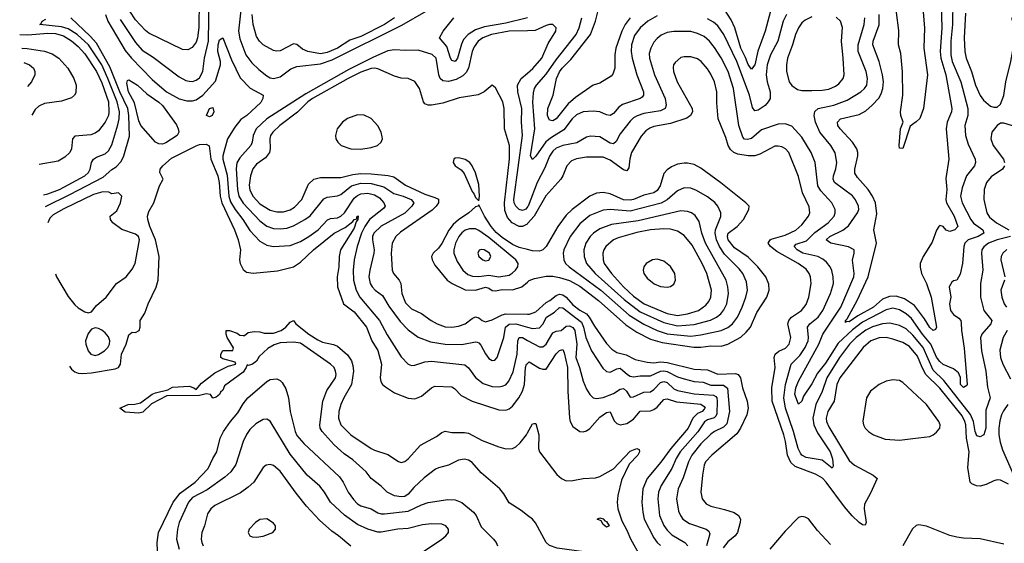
# Model space of a CAD drawing. Header units: inches. Extents: x 1305375 to 1407406, y 744550 to 841633.
# Tile 29 of 256: x 1306982 to 1312833, y 792046 to 795159. Entities that reach past the tile are written whole.
import ezdxf

# ---------------------------------------------------------------- set-up
doc = ezdxf.new("R2010")
doc.units = ezdxf.units.IN
doc.header["$MEASUREMENT"] = 0
doc.layers.add('B3709', color=7, linetype='Continuous')
doc.layers.add('B3719', color=7, linetype='Continuous')

msp = doc.modelspace()

# ---------------------------------------------------------------- linework, layer by layer
at = {"layer": 'B3709', "color": 5}
for points, elevation in [([(1307579.3, 795159.3), (1307670, 795022.7), (1307710, 794978.4), (1307775.4, 794935.4), (1307930, 794819.3), (1307970, 794797.6), (1307990, 794792.3), (1308010, 794791.5), (1308030, 794798.4), (1308050, 794813.5), (1308070.7, 794850), (1308081, 794930), (1308104, 795030), (1308107.5, 795290)], 1260), ([(1308048.9, 795270), (1308046.8, 795113.2), (1308039.4, 795050), (1308030, 795024.7), (1308007, 794993), (1307981, 794979), (1307950, 794980.6), (1307750, 795078), (1307730, 795093.5), (1307670, 795158.4), (1307636, 795210)], 1280), ([(1308301.1, 795250), (1308282.5, 795090), (1308290, 795045.7), (1308325.4, 794950), (1308361.3, 794901.3), (1308402.6, 794862.6), (1308450, 794824.8), (1308470, 794813.6), (1308490, 794809.6), (1308530, 794818.6), (1308593.9, 794866.1), (1308630, 794880.4), (1308770, 794895.7), (1308839.2, 794920.8), (1309253.3, 795126.7), (1309397, 795210)], 1260), ([(1307124.4, 794118), (1307150, 794122.8), (1307219.5, 794150), (1307369.1, 794230), (1307391.2, 794250), (1307401.4, 794270), (1307410, 794310.4), (1307421.7, 794330), (1307438.6, 794341.4), (1307490, 794361.2), (1307510, 794379.7), (1307530, 794414.9), (1307566.1, 794533.9), (1307573.9, 794570), (1307576.1, 794610), (1307560.8, 794670), (1307507, 794810), (1307470, 794889.9), (1307391.1, 795010), (1307324.7, 795070), (1307270, 795104.8), (1307230, 795116.1), (1307101.2, 795130), (1307107.9, 795132.1), (1307116.1, 795150), (1307137.6, 795162.4)], 1260), ([(1307134.8, 794048.9), (1307281, 794119), (1307477.9, 794222.1), (1307530, 794268.6), (1307556.1, 794283.9), (1307584.9, 794315.1), (1307600.8, 794350), (1307634.1, 794465.9), (1307631.8, 794588.2), (1307624.7, 794630), (1307577.7, 794730), (1307518.7, 794878.7), (1307438.4, 795018.4), (1307400.9, 795060.9), (1307287.2, 795170)], 1240), ([(1307491.3, 795190), (1307505.3, 795150), (1307610, 794975.1), (1307646.1, 794930), (1307770, 794802.8), (1307855.4, 794730), (1307930, 794688.7), (1307975.5, 794675.5), (1308010, 794675.8), (1308030, 794681.8), (1308070, 794709.2), (1308145.9, 794794.1), (1308176, 794890), (1308176.4, 794910), (1308159.9, 794970), (1308160.7, 795010), (1308170, 795039.5), (1308190, 795050.8), (1308240.5, 794920.5), (1308293.2, 794813.1), (1308350.9, 794750.9), (1308428.4, 794710), (1308427.4, 794690), (1308414.4, 794665.6), (1308332.2, 794590), (1308295.7, 794564.3), (1308259.8, 794520.2), (1308217.6, 794450), (1308188.9, 794350), (1308190.1, 794329.9), (1308214.8, 794234.8), (1308225, 794110), (1308235.7, 794075.7), (1308261.9, 794030), (1308307.9, 793970), (1308350, 793904.4), (1308410, 793841.9), (1308450, 793818.4), (1308490.1, 793810.1), (1308590, 793816.6), (1308650, 793839.8), (1308700.6, 793870), (1308755, 793910), (1308811.2, 793968.8), (1308830, 793977.3), (1308870, 793981.5), (1308890.5, 793990), (1308913, 794010), (1308970, 794097.8), (1308990, 794114.2), (1309010, 794123.3), (1309050, 794127.9), (1309090, 794118), (1309119.5, 794099.5), (1309147, 794070), (1309154.5, 794050), (1309144.4, 794035.6), (1309060.8, 793970), (1309032.8, 793930), (1309013.4, 793890), (1308987.3, 793810), (1308969.7, 793730.3), (1308963.8, 793670), (1308966.6, 793610), (1308982.4, 793550), (1309004.2, 793510), (1309121.2, 793370), (1309165.9, 793285.9), (1309250, 793154.9), (1309290, 793110.3), (1309310, 793102.7), (1309330, 793104.7), (1309390, 793125.3), (1309430, 793128.3), (1309626.6, 793106.6), (1309648.4, 793088.4), (1309690.9, 793030.9), (1309736, 792996), (1309790, 792978), (1309830, 792975.7), (1309850, 792979), (1309870, 792988.5), (1309888.4, 793010), (1309914.6, 793065.4), (1309938.9, 793170), (1309943.2, 793250), (1309950, 793269), (1309970, 793268.9), (1310000, 793252.3)], 1240), ([(1309209, 795170), (1309150.5, 795130), (1309010, 795057.9), (1308943.2, 795036.7), (1308870.5, 794990), (1308810, 794962.9), (1308770, 794955.4), (1308694, 794970), (1308663.6, 794983.5), (1308630, 795010.2), (1308610, 795015.4), (1308530, 794973), (1308510, 794971.2), (1308490, 794976.2), (1308430, 795009.3), (1308407.7, 795030), (1308390, 795059.5), (1308369.3, 795129.3), (1308362.9, 795190)], 1280), ([(1310000, 795169.5), (1309870, 795138.3), (1309744.2, 795115.8), (1309690, 795097.4), (1309646.7, 795070), (1309619.5, 795040.5), (1309607.1, 795012.9), (1309583.6, 794930), (1309570, 794909.2), (1309550, 794915.7), (1309541.6, 794930), (1309519.9, 794999.9), (1309476.8, 795050), (1309498.2, 795090), (1309562.3, 795170)], 1240), ([(1306982.4, 795069.7), (1307030.8, 795069.2), (1307150, 795078.9), (1307195.7, 795075.7), (1307241.7, 795061.7), (1307290, 795033.3), (1307330, 794999), (1307370, 794955), (1307438, 794850), (1307470, 794783.9), (1307509.1, 794670.9), (1307513, 794610), (1307509.1, 794590), (1307491.2, 794550), (1307450, 794497), (1307430, 794483.3), (1307405.3, 794474.7), (1307310, 794466.4), (1307296.2, 794450), (1307289.9, 794390.1), (1307280.3, 794370), (1307250, 794341.2), (1307210, 794318.4), (1307097.7, 794296.8)], 1280), ([(1310000, 795093), (1309890, 795089.9), (1309785.2, 795070), (1309734.3, 795050), (1309705.6, 795030), (1309682.1, 794997.9), (1309671.1, 794968.9), (1309648.7, 794870), (1309635.4, 794844.6), (1309614.6, 794825.4), (1309576.6, 794803.4), (1309530, 794790.4), (1309495.8, 794795.8), (1309481.7, 794810), (1309472.6, 794830), (1309457.4, 794930), (1309432.3, 794952.3), (1309350, 794976.5), (1309274.9, 794974.9), (1309210, 794979.9), (1309170, 794972.6), (1309084.2, 794935.8), (1308938.4, 794861.6), (1308681.6, 794718.4), (1308450.8, 794570), (1308387.9, 794510), (1308369, 794470), (1308363.5, 794430), (1308355.4, 794410), (1308290, 794337), (1308272.9, 794307.1), (1308268.5, 794271.5), (1308276.8, 794150), (1308285.1, 794110), (1308310, 794067.6), (1308410, 793962.2), (1308451.2, 793931.2), (1308490, 793918), (1308530, 793915.2), (1308570, 793919.6), (1308610, 793933.4), (1308677.1, 793970), (1308707.9, 793992.1), (1308790, 794093.9), (1308810, 794102.6), (1308870, 794110.8), (1308890, 794120.1), (1308953.7, 794170), (1309010, 794187.7), (1309070, 794184.9), (1309145.1, 794165.1), (1309205.7, 794125.7), (1309261.3, 794110), (1309307.7, 794090), (1309324.3, 794070), (1309311.9, 794050), (1309270, 794008.9), (1309130, 793930.9), (1309085.8, 793890), (1309079.4, 793870), (1309079.4, 793850), (1309088.9, 793791.1), (1309087.5, 793770), (1309062.5, 793670), (1309057.3, 793630), (1309065.2, 793590), (1309076.6, 793570), (1309095.2, 793550), (1309138, 793518), (1309174.9, 793454.9), (1309243.4, 793363.4), (1309290, 793314.8), (1309350, 793271.6), (1309424.2, 793244.2), (1309510, 793229.6), (1309610, 793227.9), (1309690, 793243.8), (1309701.2, 793241.2), (1309710, 793238), (1309723.3, 793223.3), (1309750, 793172.2), (1309770, 793144.6), (1309790, 793132), (1309805.1, 793134.9), (1309818.5, 793150), (1309830, 793179.1), (1309858.1, 793270), (1309869.5, 793330), (1309890, 793348.9), (1309930.7, 793350.7), (1310000, 793331.5)], 1260), ([(1306994.3, 794989.9), (1307027.5, 794987.5), (1307130, 794971.3), (1307175.8, 794955.8), (1307215.9, 794930), (1307269.2, 794870), (1307304.3, 794810), (1307317.5, 794770), (1307315.6, 794724.4), (1307308.3, 794710), (1307290, 794694), (1307230, 794673.4), (1307130, 794659.8), (1307095.2, 794644.8), (1307075.1, 794624.9), (1307053.7, 794591.6)], 1320), ([(1307007, 794904.4), (1307041.3, 794890), (1307064.2, 794870), (1307073, 794850), (1307072.8, 794830), (1307052.4, 794790), (1307028.5, 794760.7)], 1340), ([(1310000, 793946.8), (1309996.8, 793943.2), (1309970, 793929.2), (1309950, 793929.2), (1309909.4, 793950), (1309881.7, 793981.7), (1309865.1, 794025.1), (1309863.4, 794070), (1309892.3, 794332.3), (1309892.8, 794410), (1309863, 794510), (1309861.7, 794630), (1309853.8, 794670), (1309810, 794754), (1309790, 794769.2), (1309741.3, 794730), (1309707.4, 794712.6), (1309594.4, 794694.4), (1309496.8, 794663.2), (1309430, 794649.9), (1309410, 794649.9), (1309390, 794658.2), (1309380.8, 794670), (1309357.4, 794750), (1309330, 794790.8), (1309290, 794808.9), (1309250, 794811.4), (1309210, 794822), (1309110, 794866), (1309090, 794869.9), (1309070, 794867.5), (1309010, 794846.4), (1308935.1, 794810), (1308721.7, 794690), (1308694.5, 794670), (1308632.1, 794607.9), (1308528.8, 794530), (1308486.6, 794490), (1308473.5, 794470), (1308467.7, 794450), (1308470.1, 794390), (1308466, 794370), (1308442.4, 794337.6), (1308390, 794298.9), (1308368, 794272), (1308353.6, 794230), (1308345.8, 794174.2), (1308350, 794144.6), (1308370, 794106.9), (1308410, 794064.8), (1308470, 794027.2), (1308510, 794016.9), (1308550, 794015.7), (1308590, 794029), (1308615.5, 794044.5), (1308659.1, 794090), (1308698.3, 794181.7), (1308730, 794211.5), (1308770, 794221.2), (1308890, 794220.5), (1308961.7, 794238.3), (1309010, 794244.6), (1309070, 794243.1), (1309172.2, 794232.2), (1309204.6, 794224.6), (1309274, 794174), (1309390, 794121), (1309450, 794101.9), (1309470.7, 794090.7), (1309470.9, 794069.1), (1309457.9, 794050), (1309432.8, 794027.2), (1309244.2, 793895.8), (1309216.6, 793870), (1309195.5, 793830), (1309189.6, 793770), (1309196.1, 793670), (1309204.3, 793650), (1309236.8, 793610), (1309247.1, 793590), (1309252.1, 793530), (1309275.1, 793475.2), (1309310, 793440.2), (1309370, 793412.6), (1309426.7, 793370), (1309462.3, 793350), (1309510, 793333.3), (1309550, 793330.1), (1309590, 793336), (1309630, 793350.1), (1309670, 793382.8), (1309690, 793392.8), (1309710, 793387), (1309730, 793370.2), (1309750, 793363.2), (1309790, 793373.8), (1309850, 793404.7), (1309870, 793410.1), (1310000, 793408.9)], 1280), ([(1310000, 794045.7), (1309990, 794031.2), (1309970, 794023.9), (1309950, 794031.1), (1309930, 794049.2), (1309920.3, 794070), (1309919, 794090), (1309970.6, 794470), (1309964.8, 794550), (1309965.8, 794630), (1309942.8, 794730), (1309940.7, 794770), (1309962, 794810), (1310000, 794841.7)], 1260), ([(1307279, 793098), (1307290, 793081.2), (1307310, 793065), (1307330, 793057.4), (1307355.1, 793055.1), (1307410, 793059.9), (1307550, 793083.3), (1307569.5, 793090.5), (1307580.8, 793110), (1307586.7, 793170), (1307614.5, 793230), (1307630, 793285.3), (1307650, 793301.3), (1307670, 793298.9), (1307691.8, 793310), (1307698.4, 793330), (1307698.4, 793370), (1307726.6, 793413.4), (1307745.6, 793470), (1307792.5, 793567.5), (1307805.3, 793610), (1307812, 793750), (1307788.9, 793848.9), (1307755.3, 793930), (1307743.5, 793970), (1307742.7, 793990), (1307750, 794018.8), (1307778.7, 794070), (1307813.2, 794170), (1307835.1, 794210), (1307815.3, 794250), (1307816.5, 794270), (1307831.9, 794290), (1307884.9, 794335.1), (1308030, 794408.8), (1308050, 794415.9), (1308090, 794418.4), (1308108.9, 794408.9), (1308118.3, 794330), (1308158.8, 794230), (1308166.8, 794190), (1308173.1, 794110), (1308183.6, 794070), (1308259.1, 793910), (1308281.3, 793850), (1308294.4, 793790), (1308289.4, 793730), (1308292.2, 793710), (1308310, 793673.7), (1308330, 793658.5), (1308370, 793651.2), (1308514.4, 793665.6), (1308610, 793690.1), (1308650, 793717.5), (1308728.9, 793791.1), (1308850, 793889.2), (1308916.9, 793923.1), (1308961.8, 793958.2), (1308970, 793971), (1308984.9, 793975.1), (1308986.5, 793986.5), (1308992.8, 793992.8), (1308992.2, 793970), (1308982.3, 793957.7), (1308970, 793918.5), (1308888.8, 793790), (1308879.7, 793750), (1308877.8, 793690), (1308869, 793629), (1308870.7, 793570.7), (1308906.4, 793470), (1308970, 793421.5), (1309043.8, 793330), (1309074, 793250), (1309111.3, 793191.3), (1309131.5, 793110), (1309124.7, 793030), (1309127.4, 793007.4), (1309138.2, 792990), (1309155, 792975), (1309210, 792940.1), (1309290, 792907.8), (1309330, 792904.1), (1309370, 792919.7), (1309429.9, 792970.1), (1309450, 792979.3), (1309550, 792976.6), (1309566.1, 792966.1), (1309605.3, 792925.3), (1309670, 792891.6), (1309830, 792840.1), (1309870, 792837.5), (1309890, 792845.3), (1309910, 792861.5), (1309947.3, 792910), (1309969.4, 792950), (1309981, 792990), (1309986.9, 793090), (1309994.2, 793110), (1310000, 793115.4)], 1220), ([(1307476.1, 794136.1), (1307421.2, 794118.8), (1307245.1, 794034.9), (1307180.8, 793999.2), (1307160.7, 793979.4), (1307149.6, 793951.3)], 1240), ([(1307195.7, 793647.5), (1307201.7, 793630), (1307270, 793512.7), (1307310, 793463.1), (1307330, 793444.9), (1307370, 793421.6), (1307390, 793416.3), (1307410, 793422.8), (1307439.7, 793460.3), (1307495.3, 793510), (1307557.7, 793590), (1307614.5, 793630), (1307650, 793675.3), (1307667.8, 793710), (1307693.7, 793850), (1307688.6, 793870), (1307670, 793884.4), (1307590, 793911.3), (1307536, 793950), (1307521.6, 793970), (1307519.5, 793990), (1307558.7, 794021.3), (1307581.3, 794070), (1307588.7, 794110), (1307570, 794128.7), (1307530, 794122.7), (1307512.8, 794132.8), (1307476.1, 794136.1)], 1240), ([(1310000, 793791.7), (1309950, 793804), (1309910, 793821.4), (1309850, 793864), (1309814, 793894), (1309784.2, 793930), (1309744.3, 793990), (1309710, 794058), (1309704.7, 794050), (1309690, 794046), (1309650.2, 794010), (1309590, 793969.1), (1309558.3, 793941.7), (1309532.8, 793907.2), (1309490, 793827.7), (1309470, 793799.5), (1309438.5, 793770), (1309429.1, 793750), (1309432.9, 793730), (1309450, 793698.3), (1309522.7, 793610), (1309551.3, 793590), (1309630, 793553.4), (1309690, 793550.4), (1309750, 793568.9), (1309770, 793562.8), (1309790, 793549.6), (1309810, 793546.5), (1309850, 793555.4), (1309910, 793553), (1309966.6, 793570), (1310000, 793598.9)], 1320), ([(1310000, 792211.1), (1309961.5, 792241.5), (1309890, 792285.9), (1309860, 792340), (1309835.4, 792370), (1309723.7, 792463.7), (1309670, 792525.4), (1309650, 792539.1), (1309625.5, 792545.5), (1309590, 792540.4), (1309530.6, 792509.4), (1309470, 792494.6), (1309453.9, 792486.1), (1309385.9, 792434.1), (1309323.5, 792376.5), (1309290, 792338.1), (1309270, 792324.5), (1309250, 792322.2), (1309208.8, 792328.8), (1309164.9, 792350), (1309130, 792384.5), (1309070.6, 792430), (1309040.7, 792470), (1308961.4, 792541.4), (1308910, 792578.3), (1308850, 792631.7), (1308779, 792710), (1308768.2, 792730), (1308764.9, 792750), (1308784.3, 792890), (1308806.5, 792953.5), (1308858.5, 793030), (1308862.3, 793050), (1308858.5, 793070), (1308850.9, 793090), (1308829.7, 793110), (1308650, 793234.8), (1308610, 793241.8), (1308530, 793238), (1308494.6, 793225.4), (1308456.3, 793203.7), (1308404.5, 793155.5), (1308390, 793128.6), (1308365.5, 793110), (1308342.2, 793102.3), (1308334, 793106), (1308328.5, 793090), (1308310, 793063.7), (1308198.8, 792981.2), (1308190, 792955.3), (1308176.1, 792943.9), (1308170, 792929.5), (1308150, 792914), (1308130, 792908.7), (1308115.3, 792930), (1308090, 792933.6), (1308050, 792925.2), (1307856.7, 792923.3), (1307765.7, 792874.3), (1307714, 792826), (1307690, 792819.2), (1307610, 792825.6), (1307578, 792850), (1307626, 792870), (1307667.5, 792872.5), (1307700, 792880), (1307770, 792932), (1307790, 792941.2), (1307862.9, 792957.1), (1307890, 792974.7), (1307990, 792979.6), (1308018, 792970), (1308030, 792961), (1308062, 792998), (1308141.4, 793058.5), (1308222, 793098), (1308266, 793110), (1308262, 793122), (1308190, 793142), (1308178, 793150), (1308178, 793170), (1308190, 793191.3), (1308248, 793192), (1308252.9, 793207.1), (1308215.1, 793270), (1308209, 793290), (1308209.4, 793310.6), (1308230, 793310.6), (1308274.9, 793294.9), (1308290, 793284), (1308310, 793281), (1308318, 793282), (1308340.4, 793299.6), (1308374.6, 793305.4), (1308410, 793302.8), (1308434.9, 793294.9), (1308490, 793295.6), (1308535.1, 793310), (1308564.7, 793330), (1308590, 793360.5), (1308610, 793370.7), (1308623.8, 793350), (1308699.5, 793290), (1308754.4, 793254.4), (1308781.5, 793241.5), (1308847.6, 793227.6), (1308870, 793217.4), (1308930, 793166.6), (1308954, 793130), (1308962.7, 793102.7), (1308965.7, 793070), (1308954.6, 792990), (1308907.7, 792910), (1308889.6, 792870), (1308878.4, 792830), (1308877.2, 792790), (1308890.1, 792750.1), (1308950.8, 792690.8), (1309070, 792609.6), (1309090, 792598.6), (1309170, 792574.3), (1309232.4, 792532.4), (1309250, 792526.7), (1309270, 792532.5), (1309290, 792548.6), (1309364, 792630), (1309459.1, 792680.8), (1309490, 792704.6), (1309510, 792711.4), (1309550, 792704), (1309624.7, 792704.7), (1309650, 792699.7), (1309730, 792657.1), (1309830, 792619.6), (1309870, 792608), (1309910, 792609.5), (1309930, 792619.2), (1309956.7, 792643.3), (1309993.4, 792690), (1310000, 792702)], 1180), ([(1307803.9, 791950), (1307799.2, 792050), (1307808, 792110), (1307894.9, 792290), (1307936.6, 792343.4), (1308025.8, 792410), (1308103, 792490), (1308129.5, 792550), (1308154, 792590), (1308173, 792670), (1308192.7, 792710), (1308234.1, 792770), (1308279.4, 792820.6), (1308310, 792874.5), (1308337.3, 792910), (1308450, 793007.8), (1308470, 793019.9), (1308510, 793023.2), (1308530, 793014.2), (1308542.2, 793002.2), (1308563.9, 792963.9), (1308579, 792910), (1308589.4, 792830), (1308619.7, 792710), (1308630, 792686.5), (1308670, 792639.2), (1308881.7, 792441.7), (1308904.4, 792410), (1308934.3, 792350), (1308965.9, 792305.9), (1308990, 792280.9), (1309010, 792269.1), (1309071.6, 792251.6), (1309110, 792227.6), (1309130, 792220.5), (1309150, 792220.1), (1309290, 792236.3), (1309370, 792274.6), (1309410, 792288.3), (1309527, 792307), (1309570, 792303.7), (1309610, 792287.4), (1309679.8, 792230), (1309694.3, 792210), (1309723.8, 792143.8), (1309798.3, 792070), (1309814, 792050), (1309820.5, 792030)], 1220), ([(1309382.7, 791997.3), (1309489.7, 792070), (1309514.3, 792090), (1309529.7, 792110), (1309531, 792130), (1309515.1, 792150), (1309490, 792160.3), (1309430, 792161.1), (1309375.8, 792155.8), (1309290, 792134.3), (1309229.5, 792130.5), (1309130, 792111.9), (1309110, 792111.9), (1309051.5, 792130), (1308990, 792157), (1308912.8, 792212.8), (1308830, 792289.8), (1308793.3, 792350), (1308765.2, 792385.2), (1308690, 792450.8), (1308590, 792575), (1308470, 792771.5), (1308450, 792783), (1308430, 792781.7), (1308384.7, 792755.3), (1308350, 792722), (1308330, 792692.4), (1308309.4, 792650), (1308266.8, 792513.2), (1308237.2, 792470), (1308201.1, 792438.9), (1308096.3, 792363.7), (1308010, 792317.3), (1307986.1, 792290), (1307930.1, 792170), (1307919.8, 792130), (1307913.2, 792070), (1307929.4, 792010)], 1240), ([(1308950, 792027.8), (1308877.6, 792090), (1308837.4, 792117.4), (1308764, 792184), (1308687.2, 792267.2), (1308624.3, 792344.3), (1308530, 792474.2), (1308490, 792508.3), (1308470, 792514.7), (1308447.7, 792510), (1308430, 792496.2), (1308374.4, 792410), (1308340.5, 792379.5), (1308293.5, 792346.5), (1308142.8, 792270), (1308118.5, 792250), (1308098.3, 792221.7), (1308079.7, 792150), (1308063.8, 792110), (1308060.2, 792070), (1308064.3, 792050), (1308073.4, 792030)], 1260)]:
    msp.add_lwpolyline(points, dxfattribs=dict(at, elevation=elevation))
for points, elevation in [([(1307830, 794418.7), (1307810, 794420.4), (1307790, 794430.3), (1307701.6, 794530), (1307690, 794556.8), (1307664, 794664), (1307628, 794730), (1307618, 794782), (1307622.2, 794797.8), (1307630, 794801.1), (1307682.4, 794770), (1307738.1, 794718.1), (1307810, 794668.8), (1307830, 794649.3), (1307913.4, 794533.4), (1307924.9, 794510), (1307927.7, 794490), (1307918.1, 794470), (1307850, 794427.3)], 1220), ([(1308110, 794580.8), (1308091.6, 794590), (1308110, 794630.3), (1308130, 794636), (1308135.8, 794610), (1308125.3, 794590)], 1220), ([(1308990, 794593.6), (1308930, 794571.9), (1308901.1, 794550), (1308869, 794510), (1308858.3, 794470), (1308861.7, 794450), (1308871.8, 794430), (1308892.7, 794410), (1308950, 794390.2), (1309010, 794388.3), (1309070, 794398.3), (1309109, 794411), (1309131.1, 794430), (1309138, 794450), (1309136.8, 794463.2), (1309129.8, 794490), (1309110, 794527.8), (1309070, 794571.1), (1309030, 794591.9)], 1320), ([(1309590, 794337), (1309570, 794335.1), (1309562.8, 794330), (1309557.3, 794310), (1309570.7, 794290), (1309605.1, 794265.1), (1309623.7, 794243.7), (1309670, 794136.3), (1309682.3, 794122.3), (1309690, 794101), (1309710, 794082), (1309715.1, 794110), (1309710, 794178), (1309690, 794249), (1309670, 794289.3), (1309657, 794310), (1309630, 794327)], 1320), ([(1309655.8, 793915.8), (1309630, 793906.9), (1309610, 793892.4), (1309591.7, 793870), (1309572.7, 793830), (1309561.3, 793790), (1309561.6, 793770), (1309581.5, 793721.5), (1309614.8, 793670), (1309644.7, 793644.7), (1309673.3, 793633.3), (1309710, 793631.3), (1309770, 793638.9), (1309830, 793629.3), (1309890, 793640.1), (1309909.1, 793650.9), (1309929, 793670), (1309942.3, 793690), (1309943.7, 793710), (1309929.9, 793730), (1309770, 793864.2), (1309710, 793906.2), (1309690, 793914.6)], 1340), ([(1309727.6, 793792.4), (1309711.7, 793788.3), (1309704.4, 793770), (1309710.3, 793750), (1309733.4, 793730), (1309750, 793725.5), (1309770, 793728.6), (1309781.8, 793750), (1309773.6, 793770), (1309742.7, 793790)], 1360), ([(1307430, 793327.3), (1307410, 793318), (1307390, 793292.3), (1307374, 793250), (1307374.9, 793230), (1307389.1, 793190), (1307404.9, 793170), (1307430, 793162.4), (1307450, 793167.2), (1307486.3, 793190), (1307506.9, 793210), (1307516.5, 793230), (1307517.4, 793250), (1307510, 793273.3), (1307490, 793296.3), (1307470, 793313.3), (1307450, 793323.6)], 1240), ([(1308450, 792191.2), (1308410, 792186.3), (1308383, 792170), (1308345.5, 792130), (1308340.7, 792110), (1308350.5, 792090.5), (1308364.4, 792084.4), (1308390, 792082.6), (1308430, 792088.2), (1308487, 792110), (1308502, 792130), (1308502, 792150), (1308490, 792166)], 1280)]:
    msp.add_lwpolyline(points, close=True, dxfattribs=dict(at, elevation=elevation))
at = {"layer": 'B3719', "color": 5}
for points, elevation in [([(1312347.2, 795250), (1312358.6, 795110), (1312354.6, 794990), (1312376.6, 794830), (1312351.7, 794630), (1312330, 794572.2), (1312310, 794551.9), (1312273.7, 794526.3), (1312230, 794393.2), (1312210, 794395.3), (1312207.7, 794410), (1312216.8, 794510), (1312232.6, 794550), (1312217.7, 794590), (1312215.2, 794610), (1312229.4, 794710.6), (1312228.4, 794848.4), (1312217.1, 794957.1), (1312204.6, 795010), (1312206.2, 795093.8), (1312179.1, 795310)], 1180), ([(1312527.6, 795272.4), (1312524.1, 795130), (1312514.8, 795030), (1312514.8, 794950), (1312523.4, 794910), (1312574.1, 794790), (1312616.8, 794630), (1312615.4, 794590), (1312598.6, 794530), (1312601.3, 794470), (1312618.1, 794418.1), (1312659.4, 794330), (1312661.7, 794310), (1312655.5, 794290), (1312607.3, 794230), (1312581.8, 794158.2), (1312572.8, 794110), (1312582.9, 794070), (1312634.6, 793970), (1312650, 793949.2), (1312705.9, 793910), (1312711.8, 793890), (1312676.5, 793870), (1312618.9, 793850), (1312598.6, 793830), (1312593.2, 793810), (1312585, 793710), (1312570, 793645.6), (1312550, 793609.3), (1312530, 793606), (1312520.9, 793599.1), (1312505.3, 793570), (1312515.5, 793510), (1312508.1, 793470), (1312512.6, 793430), (1312530, 793405.5), (1312563.2, 793383.2), (1312573.5, 793370), (1312576.8, 793356.8), (1312579.4, 793310), (1312595.1, 793204.9), (1312613.1, 792990), (1312610, 792983.5), (1312590, 792971), (1312572.1, 792990), (1312572, 793032), (1312559.7, 793059.7), (1312530, 793083.5), (1312470, 793108.4), (1312450, 793126.6), (1312430, 793151.7), (1312396, 793230), (1312346.4, 793290), (1312282.1, 793382.1), (1312250, 793409.5), (1312210, 793433.9), (1312170, 793443.2), (1312130, 793433), (1311990, 793360.9), (1311930, 793315), (1311845.3, 793234.7), (1311770, 793117.1), (1311722.9, 793057.1), (1311690, 792993.8), (1311639.3, 792920.7), (1311629, 792891), (1311610, 792873.6), (1311589, 792930), (1311593.6, 792970), (1311609.9, 793010), (1311730.6, 793229.4), (1311754.9, 793290), (1311861.7, 793450), (1311939.6, 793630), (1311941.6, 793650), (1311930.6, 793729.4), (1311941.4, 793770), (1311940.5, 793790), (1311908, 793808), (1311802.9, 793830), (1311773.5, 793850), (1311795.3, 793870), (1311873.3, 793906.7), (1311906.7, 793933.3), (1311960.4, 794010), (1311968.7, 794030), (1311966.6, 794050), (1311948.5, 794088.5), (1311930, 794112.2), (1311824.7, 794190), (1311816.1, 794210), (1311818.1, 794230), (1311832.2, 794272.2), (1311837.9, 794310), (1311827.6, 794367.6), (1311802.7, 794410), (1311737.5, 794490), (1311711.1, 794550), (1311702.2, 794590), (1311707, 794613), (1311727.3, 794630), (1311819.7, 794650), (1311900, 794680), (1311980.7, 794730), (1312002.9, 794750), (1312016.5, 794770), (1312020.2, 794810), (1312011.4, 794850), (1311963.9, 794970), (1311964.7, 795010), (1312000.4, 795130), (1312003.1, 795170)], 1240), ([(1312458.4, 795250), (1312460.9, 795110), (1312451.2, 794970), (1312456.5, 794930), (1312485.7, 794830), (1312521.3, 794630), (1312519.1, 794610), (1312494, 794550), (1312488.2, 794510), (1312502.3, 794330), (1312485.5, 794214.5), (1312490.4, 794150), (1312485.7, 794090), (1312490.1, 794070), (1312535.2, 793990), (1312556.8, 793930), (1312539.7, 793910), (1312510, 793899.1), (1312488.2, 793908.2), (1312470, 793928.5), (1312450, 793934.6), (1312443.1, 793930), (1312430, 793907.3), (1312403.4, 793836.6), (1312350.6, 793750), (1312333.3, 793710), (1312332, 793688), (1312339.9, 793650), (1312370.1, 793590.1), (1312397.3, 793510), (1312429.1, 793330.9), (1312423.9, 793316.1), (1312410, 793311), (1312390, 793328.4), (1312359.5, 793379.5), (1312298.9, 793458.9), (1312239.6, 793499.6), (1312190, 793514.3), (1312150, 793512.4), (1312110, 793497.4), (1312054.7, 793450), (1311961.7, 793398.3), (1311910, 793361.6), (1311894.8, 793365.2), (1311890, 793358), (1311889.4, 793370), (1311899.6, 793380.4), (1311959.1, 793490), (1312023.8, 793630), (1312072.8, 793830), (1312057.7, 793910), (1312074.6, 794005.4), (1312067, 794070), (1312050.3, 794110), (1312023.9, 794150), (1311959.9, 794219.9), (1311945.6, 794245.6), (1311943.9, 794270), (1311962.1, 794350), (1311962.5, 794370), (1311956.7, 794390), (1311931.2, 794430), (1311857.3, 794510), (1311844, 794530), (1311840.7, 794550), (1311859.7, 794570), (1311970, 794595.9), (1312010, 794617.6), (1312048.5, 794650), (1312087.1, 794692.9), (1312101.8, 794718.2), (1312112, 794750), (1312114, 794790), (1312109.5, 794830), (1312089, 794910), (1312051.6, 795010), (1312053.1, 795030), (1312090, 795128.5), (1312089.6, 795190)], 1220), ([(1310610, 795169.9), (1310580.8, 795130), (1310560.6, 795090), (1310524.2, 794990), (1310518.2, 794950), (1310518, 794870), (1310505.8, 794834.2), (1310497.1, 794822.9), (1310430, 794781.4), (1310390, 794768.9), (1310284, 794696), (1310241.6, 794658.4), (1310170, 794569.9), (1310150, 794556.8), (1310130, 794562.3), (1310119.5, 794590), (1310120.6, 794630), (1310151.9, 794710), (1310172, 794810), (1310190, 794848.7), (1310205.9, 794870), (1310257.8, 794922.2), (1310373.7, 795070), (1310403.9, 795150), (1310424.2, 795230)], 1220), ([(1311443.1, 795210), (1311411.6, 795090), (1311368.7, 794971.3), (1311350, 794889.7), (1311330, 794863.8), (1311310, 794891.7), (1311294.5, 794934.5), (1311266.6, 794990), (1311230.9, 795110.9), (1311210, 795158.3), (1311170, 795219.1)], 1220), ([(1312602.8, 795197.2), (1312593.5, 795050), (1312599.1, 794970), (1312606.9, 794930), (1312637.6, 794850), (1312661.6, 794770), (1312690, 794707.9), (1312710, 794680.2), (1312750, 794645.5), (1312770, 794638.3), (1312790, 794639.5), (1312810, 794657.1), (1312830, 794707.7), (1312842.6, 794790), (1312871.9, 794910), (1312892.6, 795030), (1312888.2, 795130), (1312877.9, 795170)], 1260), ([(1310770, 795181.6), (1310715, 795150), (1310669.5, 795110), (1310635.8, 795064.2), (1310617.1, 795010), (1310615.5, 794970), (1310621.3, 794930), (1310649.6, 794830), (1310688.1, 794730), (1310689.3, 794710), (1310681, 794699), (1310670, 794689.3), (1310565, 794655), (1310541.7, 794638.3), (1310510, 794600.3), (1310490, 794589.8), (1310470, 794593), (1310430, 794609.9), (1310390, 794614), (1310330, 794609.9), (1310290, 794592.9), (1310264.4, 794570), (1310215.5, 794504.5), (1310141.9, 794458.1), (1310108.4, 794431.6), (1310050, 794347.5), (1310030, 794327.4), (1310018.4, 794350), (1310042.5, 794510), (1310032.1, 794667.9), (1310035.4, 794724.6), (1310041.2, 794750), (1310053.6, 794770), (1310110, 794834.1), (1310170, 794919.6), (1310288, 795070), (1310307.5, 795110), (1310322.3, 795170)], 1240), ([(1311539.3, 795190), (1311518.8, 795150), (1311486.4, 795030), (1311444, 794950), (1311423.1, 794890), (1311417.6, 794830), (1311423.9, 794790), (1311441.8, 794730), (1311440.8, 794690), (1311430.5, 794669.5), (1311411.9, 794648.1), (1311370, 794621.7), (1311350, 794617.6), (1311335.7, 794635.7), (1311318, 794710), (1311244.4, 794910), (1311166.9, 795070), (1311130, 795123), (1311104.5, 795144.5), (1311070, 795164.6)], 1240), ([(1311690, 795176.1), (1311650, 795156.8), (1311630, 795139.4), (1311610.1, 795110), (1311591.9, 795070), (1311575, 795010), (1311543.9, 794930), (1311538.6, 794890), (1311539.4, 794850), (1311554.7, 794790), (1311570, 794767.4), (1311604, 794744), (1311630, 794738.4), (1311690, 794737.4), (1311750, 794739), (1311790, 794746.1), (1311830, 794762.8), (1311850, 794776.9), (1311874.8, 794810), (1311880.7, 794830), (1311876.3, 794930), (1311865.7, 795030), (1311872.1, 795112.1), (1311859.7, 795150), (1311833.6, 795173.6)], 1260), ([(1310000, 794841.7), (1310031.8, 794868.2), (1310084.4, 794930), (1310123.2, 795016.8), (1310168.3, 795090), (1310170.7, 795110.7), (1310150, 795129.6), (1310130, 795129.8), (1310110, 795123.5), (1310045.7, 795094.3), (1310000, 795093)], 1260), ([(1312870.2, 793870), (1312790, 793849.9), (1312739.4, 793830), (1312711.2, 793808.8), (1312700.1, 793790), (1312696.8, 793770), (1312705.1, 793670), (1312691.5, 793590), (1312692.2, 793510), (1312711.6, 793430), (1312758, 793370), (1312753.7, 793350), (1312698.3, 793290), (1312691.9, 793268.1), (1312697.2, 793190), (1312722.9, 793070), (1312733, 792973), (1312748.1, 792910), (1312723.1, 792836.9), (1312723.3, 792730), (1312711.8, 792690), (1312690, 792677.7), (1312670, 792684.1), (1312659.9, 792710), (1312650.6, 792770), (1312632.1, 792812.1), (1312474.1, 793014.1), (1312410, 793075), (1312350.5, 793210), (1312290, 793282.2), (1312250, 793320.4), (1312210, 793340.9), (1312153.6, 793353.6), (1312110, 793351.4), (1312050, 793332.8), (1312010, 793313.4), (1311952.7, 793270), (1311913.5, 793230), (1311853.4, 793150), (1311778.1, 793030), (1311751.5, 792948.5), (1311712.4, 792870), (1311695.7, 792790), (1311701, 792750), (1311723.1, 792703.1), (1311797.5, 792590), (1311812.7, 792547.3), (1311815.6, 792504.4), (1311810, 792492), (1311750, 792539.3), (1311655.2, 792555.2), (1311630.6, 792570), (1311621.8, 792581.8), (1311608.6, 792608.6), (1311581, 792710), (1311532.2, 792850), (1311522.7, 792910), (1311531.8, 792990), (1311567.1, 793110), (1311617.2, 793162.8), (1311650.3, 793210), (1311666.9, 793250), (1311669.4, 793269.4), (1311663.4, 793330), (1311677, 793350), (1311726.6, 793390), (1311754.1, 793430), (1311800.4, 793530), (1311817.2, 793590), (1311816.8, 793630), (1311808.2, 793668.2), (1311797.8, 793690), (1311776.8, 793716.8), (1311754.6, 793734.6), (1311724.4, 793750), (1311635.7, 793770), (1311602.2, 793790), (1311584.5, 793810), (1311596.4, 793823.5), (1311656.6, 793843.4), (1311707.3, 793892.7), (1311785.7, 793950), (1311821.5, 793990), (1311828.6, 794010), (1311828.5, 794030), (1311808.5, 794070), (1311741.9, 794141.9), (1311725, 794170), (1311708.7, 794308.7), (1311685.4, 794370), (1311630, 794461.2), (1311570, 794525.6), (1311530, 794540.3), (1311490, 794537.3), (1311390, 794503.9), (1311330, 794452.7), (1311306.6, 794446.6), (1311290, 794449.3), (1311280.1, 794460.1), (1311254.8, 794530), (1311224, 794750), (1311193, 794850), (1311150, 794932.4), (1311110, 794993.8), (1311081.6, 795030), (1311050, 795058.6), (1311010, 795077.5), (1310970, 795088), (1310870, 795088.3), (1310830, 795082.5), (1310793.9, 795066.1), (1310770, 795047.7), (1310750, 795025.7), (1310731.7, 794990), (1310723.3, 794956.7), (1310723.6, 794930), (1310754.3, 794830), (1310816.9, 794690), (1310824.3, 794650), (1310817.4, 794630), (1310790, 794616.6), (1310690, 794600.6), (1310652.2, 794587.8), (1310630, 794575), (1310610, 794556.2), (1310550, 794480.7), (1310526.1, 794433.9), (1310510, 794421), (1310490, 794425.2), (1310430, 794462), (1310373.6, 794466.4), (1310350, 794459.4), (1310293.4, 794426.6), (1310209.4, 794410.6), (1310170, 794394.4), (1310150, 794377.2), (1310130, 794347.7), (1310102.5, 794277.5), (1310056.2, 794190), (1310003, 794050), (1310000, 794045.7)], 1260), ([(1312856.8, 792396.7), (1312810, 792420.3), (1312790, 792422.8), (1312770, 792417.4), (1312725.2, 792394.8), (1312690, 792385.7), (1312666.7, 792386.7), (1312639.3, 792399.3), (1312629.8, 792410), (1312616.3, 792496.3), (1312624.1, 792590), (1312607.5, 792670), (1312603.6, 792750), (1312599.1, 792770), (1312583, 792803), (1312450, 792967.7), (1312366.2, 793050), (1312344.4, 793090), (1312317.3, 793157.3), (1312270, 793216.1), (1312230, 793239.9), (1312170, 793260.1), (1312130, 793268.6), (1312090, 793267.3), (1312040.2, 793250), (1311993.2, 793210), (1311855.8, 793030), (1311837.6, 792990), (1311822.3, 792890), (1311785.1, 792830), (1311774.3, 792790), (1311777.2, 792770), (1311790, 792738.2), (1311910, 792537.8), (1311942.3, 792510), (1312054.4, 792450), (1312076.5, 792430), (1312036.9, 792343.1), (1312001.2, 792278.8), (1311999.8, 792250), (1312012.8, 792170), (1312006.6, 792153.4), (1311990, 792155.3), (1311970, 792169.2), (1311928.6, 792208.6), (1311882.7, 792262.7), (1311775, 792410), (1311752.6, 792432.6), (1311710, 792456.7), (1311590, 792503.2), (1311565.1, 792525.1), (1311544.4, 792570), (1311533, 792650), (1311522.3, 792690), (1311453.2, 792890), (1311452.2, 792970), (1311470.4, 793090), (1311465.3, 793150), (1311470.4, 793169.6), (1311492.5, 793187.5), (1311533.5, 793206.5), (1311554.3, 793230), (1311563.9, 793270), (1311546.6, 793350), (1311551.7, 793370), (1311569.2, 793390), (1311626.8, 793430), (1311654.8, 793465.2), (1311672.3, 793510), (1311685, 793590), (1311681, 793630), (1311673.6, 793650), (1311654.5, 793674.5), (1311607.1, 793710), (1311480.3, 793780.3), (1311442.6, 793810), (1311429.9, 793830), (1311440.6, 793850), (1311447, 793853), (1311530, 793877.1), (1311593.5, 793906.5), (1311630, 793938.6), (1311669.1, 793990), (1311677.3, 794010), (1311673.8, 794046.2), (1311633.9, 794130), (1311610, 794226.3), (1311552.3, 794370), (1311531.7, 794391.7), (1311510, 794402.6), (1311490, 794407.4), (1311470, 794406), (1311380.2, 794359.8), (1311350, 794349.9), (1311310, 794349.9), (1311250, 794359.9), (1311226.2, 794370), (1311206, 794386), (1311192.5, 794410), (1311177.9, 794457.9), (1311132.6, 794570), (1311124, 794664), (1311124, 794730), (1311110, 794789.6), (1311090, 794835.1), (1311070, 794866), (1311032, 794910), (1311010, 794926.4), (1310970, 794938.4), (1310930, 794938.4), (1310910, 794932.9), (1310876.6, 794903.4), (1310868.1, 794890), (1310865.4, 794874.6), (1310867.1, 794850), (1310888.1, 794790), (1310977.8, 794630), (1310979.2, 794610), (1310969.1, 794590), (1310946.3, 794573.7), (1310850, 794542), (1310750, 794524.1), (1310725.7, 794514.3), (1310702.2, 794497.8), (1310674.8, 794465.2), (1310618.1, 794370), (1310607.8, 794332.2), (1310602, 794278), (1310590, 794260.7), (1310570, 794266), (1310490, 794322.7), (1310450, 794341), (1310350, 794340.4), (1310290, 794332.3), (1310260.8, 794319.2), (1310233.6, 794290), (1310210.1, 794230), (1310197.3, 794210), (1310107.7, 794112.3), (1310039.1, 793990), (1310000, 793946.8)], 1280), ([(1312901.7, 794521.7), (1312830, 794543), (1312810, 794542.9), (1312790, 794529.6), (1312759.5, 794490), (1312752.7, 794450), (1312766.9, 794410), (1312827.7, 794330), (1312834.6, 794310)], 1260), ([(1310000, 793598.9), (1310010, 793607.6), (1310040.7, 793619.3), (1310110, 793634), (1310150, 793633.8), (1310190, 793626.8), (1310250, 793608.8), (1310310, 793574.5), (1310421.6, 793490), (1310583.6, 793343.6), (1310650, 793300.6), (1310730, 793259.9), (1310800.3, 793240.3), (1310988.2, 793211.8), (1311030, 793211.5), (1311090, 793219.4), (1311150, 793218.6), (1311190, 793228.6), (1311268.2, 793271.8), (1311299.8, 793300.2), (1311323.8, 793330), (1311361.9, 793418.1), (1311422.1, 793510), (1311435.3, 793550), (1311433.2, 793586.8), (1311415.9, 793630), (1311368.7, 793690), (1311310, 793747.3), (1311230, 793801.7), (1311192.3, 793850), (1311187.6, 793870), (1311192.7, 793890), (1311244.9, 793930), (1311283.5, 793970), (1311315.6, 794030), (1311316.2, 794050), (1311297.6, 794070), (1311148.7, 794188.7), (1311030, 794276), (1310990, 794297.7), (1310950, 794306.2), (1310930, 794305.5), (1310890, 794299), (1310855.5, 794284.5), (1310830, 794266.8), (1310810, 794243.5), (1310787.7, 794170), (1310770, 794142.8), (1310750, 794129.5), (1310690, 794114.7), (1310630, 794089.3), (1310610, 794085), (1310570, 794088.3), (1310490, 794122.9), (1310450, 794131.6), (1310410, 794126.9), (1310370, 794109.2), (1310266, 794030), (1310230, 793996.5), (1310179.8, 793930), (1310110.4, 793809.6), (1310090, 793790.5), (1310070, 793783.1), (1310030, 793784.3), (1310000, 793791.7)], 1320), ([(1312834, 794290), (1312821.2, 794270), (1312755.4, 794224.6), (1312727.5, 794190), (1312712.6, 794150), (1312712.1, 794090), (1312728.9, 794010), (1312743.9, 793983.9), (1312785.9, 793950), (1312860.1, 793910)], 1260), ([(1312848.3, 793791.7), (1312824.8, 793770), (1312815.1, 793750), (1312812.1, 793730), (1312836.4, 793630)], 1280), ([(1312834.1, 793610), (1312812.1, 793550), (1312817.9, 793510), (1312832.2, 793470), (1312846.7, 793450)], 1280), ([(1310000, 793408.9), (1310011.3, 793408.7), (1310050, 793422.3), (1310110, 793477.3), (1310131.5, 793488.5), (1310170, 793519.6), (1310190, 793526.1), (1310210, 793522.4), (1310229.3, 793510), (1310270, 793463), (1310310, 793431.8), (1310350, 793409.4), (1310366.9, 793390), (1310397.4, 793337.4), (1310470, 793233.2), (1310500.2, 793200.2), (1310530, 793180.1), (1310585.2, 793165.2), (1310638.5, 793138.5), (1310710, 793122.2), (1310750, 793118.7), (1310790, 793124.1), (1310830, 793121.4), (1310990, 793081.1), (1311070, 793077.1), (1311131.1, 793051.1), (1311235.1, 793055.1), (1311250.9, 793050), (1311264.6, 793030), (1311276.2, 792970), (1311304.6, 792890), (1311310.2, 792850), (1311303, 792810), (1311265.9, 792730), (1311243.7, 792696.3), (1311094, 792570), (1311058, 792530), (1311049.5, 792510), (1311038.6, 792450), (1311029.3, 792350), (1311038, 792310), (1311061.1, 792281.1), (1311090, 792265.6), (1311170, 792247.1), (1311228, 792228), (1311254.3, 792210), (1311264.7, 792190), (1311263.5, 792170), (1311246.7, 792110), (1311234, 792090), (1311190, 792054.1), (1311162.1, 792017.9)], 1280), ([(1310000, 793331.5), (1310030, 793323.1), (1310070, 793327.1), (1310090, 793348.4), (1310112.2, 793390), (1310160.1, 793419.9), (1310190, 793448.4), (1310210, 793446.4), (1310320.4, 793360.4), (1310333.4, 793330), (1310347, 793270), (1310379.3, 793190), (1310447.7, 793087.7), (1310470, 793066.5), (1310490, 793063.2), (1310530, 793083.4), (1310550, 793087.1), (1310594.2, 793050), (1310610, 793040.1), (1310630, 793035.5), (1310670, 793041.6), (1310730, 793041.3), (1310790, 793068.5), (1310810, 793070.6), (1310830, 793066.3), (1310890, 793036.2), (1310930, 793022.6), (1310990, 793007.4), (1311043.2, 793003.2), (1311090, 792986.1), (1311164.9, 792984.9), (1311188.3, 792968.3), (1311200.9, 792830), (1311183.4, 792756.6), (1311164.3, 792735.7), (1311111, 792710), (1311090, 792694.8), (1311030, 792636.4), (1310976.5, 792570), (1310955.5, 792530), (1310924.8, 792435.2), (1310894.8, 792370), (1310885.8, 792310), (1310896.9, 792236.9), (1310908.7, 792210), (1310923.5, 792190), (1310963.1, 792163.1), (1311061.7, 792130), (1311077.1, 792117.1), (1311082.7, 792102.7), (1311064.1, 792030)], 1260), ([(1310000, 793252.3), (1310070, 793213.6), (1310090, 793213.3), (1310111.1, 793228.9), (1310150, 793296.3), (1310170, 793307.8), (1310199.7, 793310), (1310230, 793337.3), (1310250, 793337.9), (1310270, 793328.3), (1310280.6, 793310), (1310291.9, 793230), (1310287.6, 793150), (1310309.6, 793090), (1310330.9, 793010), (1310350, 792961.1), (1310370, 792930.3), (1310390, 792911.4), (1310410, 792906), (1310450, 792912.9), (1310510, 792936.2), (1310550, 792962.3), (1310570, 792966.8), (1310588.7, 792950), (1310610, 792915), (1310630, 792915.5), (1310690, 792944.5), (1310730, 792945.4), (1310750, 792959.5), (1310790, 793001.6), (1310810, 793008.5), (1310830, 793000.7), (1310870, 792964), (1310890, 792954.3), (1310990, 792934.3), (1311105.8, 792925.8), (1311118.3, 792918.3), (1311123.9, 792910), (1311125.7, 792890), (1311124.8, 792815.2), (1311119, 792801), (1311109.1, 792790.9), (1311070, 792779.1), (1311052.1, 792767.9), (1311012.1, 792707.9), (1310907.4, 792590), (1310882.8, 792550), (1310856.6, 792490), (1310794.4, 792390), (1310778.8, 792350), (1310773.7, 792310), (1310783.1, 792210), (1310810, 792152.2), (1310830, 792123.8), (1310857, 792097), (1310935.5, 792050), (1310951.8, 792030)], 1240), ([(1312850, 793311.2), (1312825.5, 793270), (1312806.2, 793193.8), (1312810.1, 793150), (1312824.2, 793110), (1312870, 793023.5)], 1280), ([(1310000, 793115.4), (1310010, 793124.6), (1310070, 793086.9), (1310090, 793080.1), (1310110, 793081.8), (1310170, 793172.4), (1310190, 793192.8), (1310210, 793198), (1310218.3, 793178.3), (1310237.9, 793090), (1310239, 792950), (1310248.4, 792790), (1310253.6, 792770), (1310270, 792740.7), (1310310, 792711.1), (1310330, 792707.6), (1310350, 792713.4), (1310370, 792728.6), (1310430, 792795.5), (1310470, 792823.9), (1310490, 792826.5), (1310513.7, 792773.7), (1310530, 792757.7), (1310550.1, 792750.1), (1310590, 792758.7), (1310630, 792783.4), (1310670, 792831.5), (1310730, 792833.8), (1310750, 792842.1), (1310770, 792855), (1310810, 792900.5), (1310817.6, 792902.4), (1310830, 792904.3), (1310886, 792886), (1311030, 792872.5), (1311050, 792859.2), (1311054.7, 792850), (1311050, 792842.3), (1311037.7, 792830), (1311010, 792816.6), (1310982.4, 792790), (1310953.8, 792730), (1310850.4, 792610), (1310792.2, 792527.8), (1310710, 792431.4), (1310685.1, 792370), (1310679.6, 792290), (1310684.4, 792230), (1310693.4, 792190), (1310750, 792077.8), (1310770, 792050.8), (1310790, 792033.3)], 1220), ([(1312854.6, 792870), (1312827.1, 792832.9), (1312816, 792810), (1312807.1, 792772.9), (1312800.5, 792730), (1312800.9, 792690), (1312807.4, 792647.4), (1312822.1, 792602.1), (1312901.2, 792421.2)], 1280), ([(1310000, 792702), (1310030, 792756.5), (1310037.3, 792757.3), (1310050, 792757.3), (1310067.9, 792690), (1310065.1, 792610), (1310070.2, 792590), (1310174.8, 792454.8), (1310201.1, 792430), (1310230, 792417.8), (1310270, 792418.5), (1310330, 792430.5), (1310404.5, 792435.5), (1310430, 792442.1), (1310511.6, 792488.4), (1310610, 792593.1), (1310649, 792609), (1310663.7, 792603.7), (1310665.8, 792590), (1310656.1, 792570), (1310604.3, 792515.7), (1310558, 792422), (1310537.1, 792330), (1310533.1, 792290), (1310537.3, 792250), (1310559.7, 792179.7), (1310590, 792124.6), (1310611.8, 792071.8), (1310668.5, 791968.5)], 1180), ([(1310000, 791400.7), (1310090, 791414.8), (1310130, 791431.2), (1310210, 791484.8), (1310255.2, 791544.8), (1310453.5, 791766.5), (1310466.8, 791793.2), (1310470.4, 791830), (1310461.4, 791890), (1310446, 791926), (1310427.3, 791950), (1310397.8, 791970), (1310334.6, 791994.6), (1310176.2, 792016.2), (1310130, 792032.6), (1310109.9, 792050), (1310046.9, 792166.9), (1310028.5, 792188.5), (1310000, 792211.1)], 1180), ([(1311799.5, 792039.5), (1311722.7, 792122.7), (1311670, 792191), (1311650, 792201.7), (1311630, 792204.4), (1311610, 792198.3), (1311530, 792118), (1311439.5, 792010)], 1320), ([(1312830, 792041.3), (1312690, 792073.2), (1312590, 792075.3), (1312550, 792083.1), (1312510, 792092.8), (1312370, 792146.8), (1312324.1, 792155.9), (1312308.5, 792151.5), (1312287.9, 792132.1), (1312230, 792031.5)], 1320)]:
    msp.add_lwpolyline(points, dxfattribs=dict(at, elevation=elevation))
for points, elevation in [([(1310930, 794159.9), (1310890, 794141.5), (1310830, 794087.3), (1310793.1, 794066.9), (1310610, 794020.8), (1310490, 794030.8), (1310450, 794025.8), (1310370, 793993.7), (1310310, 793945.7), (1310254.1, 793870), (1310215, 793790), (1310210.8, 793770), (1310215, 793730), (1310226.3, 793710), (1310247.2, 793690), (1310435.6, 793550), (1310602.8, 793402.8), (1310690, 793348.1), (1310770.3, 793310.3), (1310830, 793291.5), (1310970, 793277.4), (1311030, 793285.3), (1311150, 793311), (1311190, 793328.6), (1311217.6, 793350), (1311248.3, 793390), (1311275.9, 793450), (1311297.3, 793510), (1311306.1, 793550), (1311301.1, 793601.1), (1311278.3, 793650), (1311257, 793677), (1311170, 793764.3), (1311139.7, 793810), (1311122.3, 793850), (1311114.2, 793890), (1311116.2, 793910), (1311147.8, 793987.8), (1311148.4, 794010), (1311129.9, 794049.9), (1311112.3, 794072.3), (1311070, 794105.6), (1311003.5, 794143.5), (1310970, 794157.4)], 1340), ([(1310910, 794021.7), (1310657, 793963), (1310498.1, 793941.9), (1310430, 793916.2), (1310391.8, 793890), (1310372.2, 793870), (1310347.2, 793830), (1310335.1, 793790), (1310336.2, 793750), (1310350.1, 793710), (1310401, 793650), (1310574.4, 793494.4), (1310670, 793421), (1310810, 793358.1), (1310890, 793339.2), (1310990, 793347.3), (1311086.8, 793373.2), (1311122, 793390), (1311147.7, 793410), (1311166.2, 793433.8), (1311183.2, 793470), (1311193.6, 793530), (1311190.9, 793570), (1311179.3, 793610), (1311057.6, 793830), (1311034.9, 793890), (1311019.7, 793959.7), (1310995.1, 793995.1), (1310974, 794010), (1310950, 794019.1)], 1360), ([(1310810, 793916), (1310730, 793909.2), (1310650, 793893.6), (1310538, 793862), (1310510, 793849.2), (1310465.7, 793810), (1310453.5, 793790), (1310447.8, 793770), (1310448.4, 793730), (1310455.7, 793710), (1310498, 793650), (1310570.9, 793570), (1310630, 793514.8), (1310693.3, 793470), (1310830, 793411.6), (1310890, 793399.7), (1310950, 793409), (1311015.5, 793430), (1311059, 793461), (1311076.4, 793483.6), (1311088.3, 793510), (1311092.3, 793550), (1311065, 793650), (1311038.3, 793710), (1310978.3, 793818.3), (1310930, 793875), (1310890, 793901.9), (1310850, 793914.2)], 1380), ([(1310770, 793734.4), (1310741.6, 793730), (1310704.7, 793710), (1310691.2, 793690), (1310687.4, 793670), (1310691.6, 793650), (1310710, 793621.7), (1310751.6, 793588.4), (1310790, 793573.1), (1310830, 793567.6), (1310850, 793572.1), (1310870, 793586.9), (1310878.4, 793610), (1310874.2, 793650), (1310850, 793691.6), (1310810, 793723.9)], 1420), ([(1312170, 793017.3), (1312130, 793009.9), (1312090, 792990.6), (1312038.4, 792950), (1312013.5, 792910), (1311991.4, 792771.4), (1311995.8, 792750), (1312006.8, 792730), (1312026.2, 792710), (1312056.5, 792690), (1312125.5, 792665.5), (1312210, 792659.2), (1312290, 792667.8), (1312390, 792681.6), (1312410, 792690.2), (1312430, 792705.5), (1312448.8, 792730), (1312451.3, 792750), (1312443.7, 792770), (1312369.9, 792870), (1312230, 793000.9), (1312210, 793012.6)], 1320), ([(1310470, 792141.1), (1310450, 792157), (1310438.3, 792178.3), (1310414, 792190), (1310430, 792196.4), (1310450, 792190.3), (1310459, 792179), (1310470, 792174.6), (1310485.5, 792150)], 1160)]:
    msp.add_lwpolyline(points, close=True, dxfattribs=dict(at, elevation=elevation))

doc.saveas('drawing.dxf')
